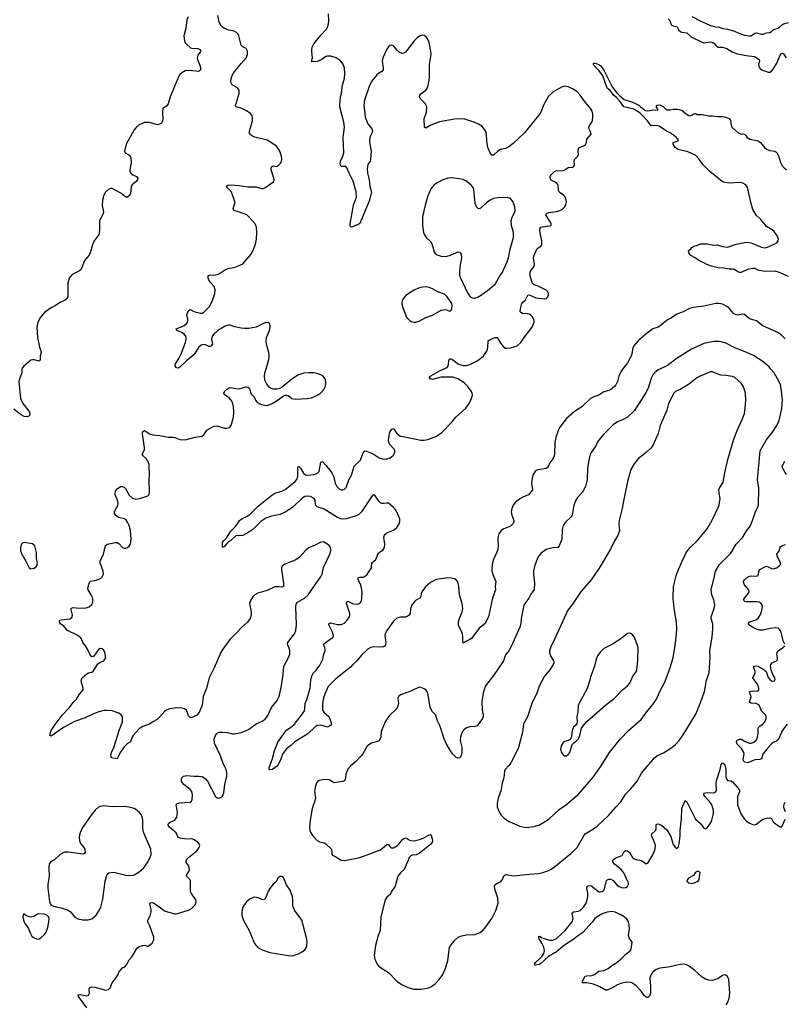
# Model space of a CAD drawing. Header units: inches. Extents: x 1550860 to 1685816, y 509127 to 640511.
# Tile 73 of 91: x 1665419 to 1674439, y 572497 to 584121. Entities that reach past the tile are written whole.
import ezdxf

# ---------------------------------------------------------------- set-up
doc = ezdxf.new("R2010")
doc.units = ezdxf.units.IN
doc.header["$MEASUREMENT"] = 0
for name, color, linetype in [('B6567', 7, 'Continuous'), ('B6568', 7, 'Continuous'), ('B6577', 7, 'Continuous'), ('B6578', 7, 'Continuous')]:
    doc.layers.add(name, color=color, linetype=linetype)

msp = doc.modelspace()

# ---------------------------------------------------------------- linework, layer by layer
at = {"layer": 'B6567', "color": 6}
for points, elevation in [([(1665447, 580000), (1665445, 579995), (1665446, 579950), (1665419, 579890), (1665409, 579850), (1665430, 579647), (1665457, 579590), (1665530, 579495), (1665537, 579470), (1665536, 579444), (1665506, 579434), (1665470, 579438), (1665430, 579461), (1665350, 579521)], 500), ([(1666210, 572457), (1666112, 572590), (1666110, 572610), (1666130, 572613), (1666210, 572599), (1666230, 572605), (1666241, 572630), (1666239, 572670), (1666243, 572690), (1666270, 572703), (1666310, 572701), (1666430, 572665), (1666467, 572673), (1666487, 572693), (1666510, 572750), (1666561, 572819), (1666583, 572857), (1666592, 572890), (1666604, 572896), (1666630, 572926), (1666660, 572940), (1666678, 572962), (1666710, 573024), (1666742, 573058), (1666781, 573119), (1666790, 573140), (1666810, 573163), (1666830, 573178), (1666870, 573193), (1666895, 573195), (1666924, 573184), (1666936, 573184), (1666983, 573217), (1667002, 573258), (1667001, 573290), (1666952, 573430), (1666930, 573470), (1666929, 573490), (1666957, 573543), (1666971, 573590), (1666971, 573611), (1666955, 573685), (1666964, 573696), (1666990, 573698), (1667010, 573688), (1667136, 573596), (1667250, 573567), (1667270, 573565), (1667412, 573608), (1667445, 573630), (1667488, 573672), (1667498, 573690), (1667501, 573710), (1667497, 573730), (1667445, 573805), (1667435, 573830), (1667433, 573953), (1667426, 573970), (1667388, 574010), (1667391, 574030), (1667416, 574064), (1667422, 574090), (1667413, 574130), (1667384, 574170), (1667382, 574190), (1667392, 574210), (1667410, 574232), (1667507, 574310), (1667525, 574330), (1667537, 574350), (1667543, 574370), (1667538, 574390), (1667520, 574410), (1667470, 574444), (1667450, 574449), (1667392, 574448), (1667310, 574459), (1667290, 574468), (1667263, 574523), (1667186, 574590), (1667172, 574610), (1667175, 574630), (1667194, 574646), (1667249, 574670), (1667272, 574708), (1667281, 574770), (1667264, 574850), (1667274, 574866), (1667305, 574875), (1667430, 574883), (1667446, 574894), (1667454, 574910), (1667459, 574970), (1667448, 575010), (1667431, 575031), (1667354, 575090), (1667338, 575110), (1667328, 575132), (1667327, 575150), (1667332, 575170), (1667351, 575190), (1667390, 575200), (1667470, 575191), (1667532, 575192), (1667570, 575185), (1667610, 575160), (1667633, 575133), (1667730, 574949), (1667750, 574936), (1667770, 574932), (1667790, 574938), (1667810, 574956), (1667826, 574994), (1667838, 575090), (1667863, 575190), (1667864, 575230), (1667855, 575270), (1667818, 575338), (1667788, 575430), (1667719, 575579), (1667715, 575630), (1667727, 575670), (1667746, 575694), (1667772, 575708), (1667810, 575711), (1667870, 575707), (1667930, 575690), (1667950, 575689), (1668030, 575706), (1668117, 575743), (1668210, 575810), (1668281, 575839), (1668316, 575864), (1668341, 575899), (1668390, 575999), (1668458, 576082), (1668479, 576130), (1668504, 576236), (1668528, 576390), (1668536, 576490), (1668590, 576590), (1668604, 576630), (1668606, 576670), (1668602, 576690), (1668578, 576750), (1668581, 576770), (1668647, 576850), (1668660, 576870), (1668675, 576910), (1668683, 576977), (1668675, 577190), (1668680, 577220), (1668697, 577243), (1668778, 577290), (1668823, 577330), (1668975, 577550), (1668986, 577574), (1669005, 577655), (1669078, 577810), (1669088, 577850), (1669089, 577870), (1669084, 577890), (1669072, 577910), (1669030, 577942), (1669010, 577952), (1668990, 577955), (1668964, 577950), (1668903, 577917), (1668830, 577887), (1668790, 577856), (1668722, 577778), (1668701, 577759), (1668670, 577742), (1668546, 577694), (1668517, 577670), (1668509, 577650), (1668509, 577630), (1668533, 577470), (1668530, 577430), (1668510, 577420), (1668470, 577427), (1668430, 577424), (1668338, 577382), (1668227, 577350), (1668192, 577330), (1668171, 577309), (1668144, 577270), (1668132, 577230), (1668150, 577130), (1668149, 577090), (1668138, 577050), (1668106, 577010), (1668034, 576946), (1667986, 576890), (1667898, 576802), (1667817, 576690), (1667793, 576650), (1667713, 576470), (1667655, 576350), (1667622, 576230), (1667584, 576130), (1667573, 576027), (1667538, 575942), (1667509, 575911), (1667470, 575891), (1667450, 575884), (1667430, 575884), (1667410, 575903), (1667396, 575950), (1667385, 575970), (1667365, 575985), (1667330, 575995), (1667270, 575998), (1667190, 575986), (1667150, 575971), (1667130, 575957), (1667071, 575889), (1667039, 575861), (1666990, 575833), (1666950, 575803), (1666870, 575777), (1666830, 575749), (1666759, 575670), (1666746, 575650), (1666726, 575594), (1666690, 575575), (1666650, 575536), (1666606, 575470), (1666570, 575396), (1666507, 575407), (1666497, 575417), (1666493, 575430), (1666501, 575470), (1666531, 575529), (1666597, 575743), (1666630, 575830), (1666633, 575853), (1666630, 575890), (1666616, 575916), (1666590, 575936), (1666510, 575960), (1666450, 575966), (1666410, 575964), (1666352, 575948), (1666290, 575926), (1666190, 575878), (1666065, 575835), (1665937, 575763), (1665790, 575664), (1665776, 575670), (1665778, 575690), (1665790, 575728), (1665830, 575788), (1665921, 575910), (1666004, 575996), (1666050, 576058), (1666090, 576099), (1666123, 576157), (1666166, 576210), (1666169, 576230), (1666146, 576310), (1666147, 576330), (1666157, 576350), (1666210, 576400), (1666230, 576412), (1666270, 576419), (1666288, 576432), (1666342, 576518), (1666366, 576534), (1666410, 576552), (1666430, 576581), (1666433, 576610), (1666422, 576650), (1666410, 576677), (1666390, 576695), (1666370, 576696), (1666350, 576685), (1666294, 576606), (1666270, 576600), (1666250, 576621), (1666218, 576690), (1666195, 576730), (1666162, 576770), (1666147, 576810), (1666134, 576830), (1666096, 576856), (1665981, 576910), (1665940, 576960), (1665902, 576990), (1665888, 577010), (1665890, 577025), (1665891, 577030), (1665910, 577037), (1666010, 577049), (1666035, 577065), (1666042, 577090), (1666025, 577155), (1666025, 577170), (1666030, 577175), (1666050, 577181), (1666130, 577173), (1666204, 577176), (1666240, 577190), (1666270, 577218), (1666282, 577250), (1666281, 577290), (1666264, 577330), (1666225, 577390), (1666222, 577410), (1666238, 577470), (1666250, 577492), (1666310, 577500), (1666361, 577519), (1666386, 577534), (1666401, 577559), (1666406, 577574), (1666404, 577610), (1666367, 577710), (1666370, 577730), (1666409, 577810), (1666430, 577913), (1666451, 577929), (1666550, 577947), (1666570, 577947), (1666590, 577936), (1666630, 577890), (1666650, 577880), (1666670, 577881), (1666690, 577889), (1666710, 577905), (1666726, 577930), (1666735, 577990), (1666728, 578090), (1666711, 578150), (1666692, 578190), (1666670, 578220), (1666656, 578230), (1666585, 578245), (1666551, 578270), (1666538, 578290), (1666538, 578310), (1666545, 578330), (1666576, 578384), (1666580, 578410), (1666571, 578450), (1666547, 578510), (1666544, 578530), (1666550, 578556), (1666570, 578583), (1666610, 578609), (1666630, 578611), (1666650, 578603), (1666666, 578586), (1666710, 578509), (1666750, 578474), (1666770, 578465), (1666790, 578461), (1666833, 578467), (1666930, 578498), (1666946, 578514), (1666952, 578548), (1666945, 578690), (1666950, 578750), (1666948, 578850), (1666946, 578870), (1666931, 578910), (1666910, 578939), (1666875, 578970), (1666865, 578990), (1666890, 579043), (1666893, 579067), (1666867, 579230), (1666870, 579258), (1666890, 579270), (1666952, 579232), (1666990, 579218), (1667071, 579211), (1667170, 579194), (1667230, 579194), (1667250, 579190), (1667310, 579165), (1667370, 579162), (1667489, 579191), (1667570, 579203), (1667596, 579224), (1667626, 579274), (1667710, 579324), (1667750, 579326), (1667830, 579299), (1667861, 579299), (1667893, 579307), (1667915, 579330), (1667941, 579430), (1667947, 579490), (1667942, 579550), (1667930, 579603), (1667915, 579630), (1667890, 579657), (1667842, 579690), (1667829, 579710), (1667837, 579730), (1667870, 579762), (1667890, 579776), (1667910, 579779), (1667970, 579766), (1668010, 579764), (1668088, 579788), (1668110, 579783), (1668126, 579770), (1668134, 579754), (1668145, 579705), (1668185, 579670), (1668202, 579630), (1668216, 579610), (1668243, 579590), (1668270, 579578), (1668330, 579567), (1668352, 579570), (1668398, 579590), (1668470, 579632), (1668530, 579679), (1668550, 579688), (1668570, 579689), (1668585, 579685), (1668630, 579650), (1668670, 579642), (1668810, 579647), (1668862, 579658), (1668931, 579689), (1668968, 579712), (1669006, 579754), (1669026, 579794), (1669031, 579830), (1669025, 579870), (1669014, 579894), (1668995, 579915), (1668970, 579928), (1668924, 579944), (1668890, 579951), (1668832, 579952), (1668770, 579947), (1668710, 579928), (1668630, 579876), (1668517, 579783), (1668477, 579763), (1668450, 579757), (1668410, 579757), (1668386, 579766), (1668363, 579783), (1668336, 579816), (1668317, 579850), (1668310, 579870), (1668307, 579907), (1668312, 579950), (1668326, 580000)], 500), ([(1670000, 577083), (1669970, 577068), (1669910, 577067), (1669870, 577054), (1669830, 577019), (1669750, 576910), (1669731, 576870), (1669728, 576850), (1669737, 576770), (1669731, 576729), (1669710, 576718), (1669690, 576715), (1669590, 576718), (1669562, 576710), (1669530, 576692), (1669450, 576620), (1669398, 576550), (1669351, 576510), (1669322, 576478), (1669150, 576341), (1669060, 576250), (1669020, 576160), (1669005, 576115), (1668993, 576050), (1668991, 575990), (1668993, 575970), (1669006, 575946), (1669070, 575890), (1669096, 575810), (1669087, 575790), (1669050, 575768), (1668970, 575792), (1668930, 575787), (1668906, 575774), (1668819, 575690), (1668663, 575597), (1668615, 575550), (1668566, 575514), (1668524, 575456), (1668490, 575370), (1668470, 575329), (1668450, 575303), (1668430, 575287), (1668396, 575270), (1668370, 575265), (1668361, 575270), (1668362, 575290), (1668400, 575400), (1668425, 575490), (1668464, 575590), (1668550, 575714), (1668570, 575736), (1668615, 575765), (1668658, 575802), (1668755, 575925), (1668777, 575963), (1668783, 575990), (1668786, 576050), (1668805, 576095), (1668845, 576230), (1668851, 576270), (1668852, 576330), (1668870, 576384), (1668885, 576410), (1668917, 576443), (1668959, 576501), (1668994, 576570), (1669002, 576618), (1669023, 576670), (1669024, 576684), (1669020, 576710), (1669009, 576730), (1669005, 576750), (1669025, 576770), (1669116, 576830), (1669121, 576850), (1669111, 576890), (1669068, 576970), (1669066, 576990), (1669090, 576999), (1669170, 576979), (1669210, 576979), (1669250, 576997), (1669283, 577030), (1669310, 577070), (1669315, 577090), (1669314, 577110), (1669276, 577230), (1669277, 577250), (1669290, 577257), (1669346, 577230), (1669390, 577219), (1669417, 577223), (1669439, 577241), (1669447, 577253), (1669455, 577285), (1669461, 577370), (1669442, 577450), (1669414, 577510), (1669412, 577530), (1669430, 577540), (1669470, 577538), (1669478, 577542), (1669514, 577566), (1669532, 577590), (1669570, 577650), (1669572, 577710), (1669621, 577750), (1669652, 577828), (1669702, 577858), (1669724, 577890), (1669728, 577930), (1669715, 578010), (1669723, 578037), (1669731, 578049), (1669750, 578063), (1669830, 578096), (1669870, 578126), (1669897, 578170), (1669903, 578197), (1669903, 578230), (1669870, 578312), (1669850, 578343), (1669830, 578362), (1669770, 578413), (1669750, 578415), (1669710, 578408), (1669690, 578411), (1669677, 578417), (1669657, 578437), (1669610, 578508), (1669590, 578510), (1669570, 578488), (1669451, 578309), (1669421, 578279), (1669390, 578263), (1669310, 578238), (1669270, 578227), (1669230, 578223), (1669207, 578227), (1669170, 578242), (1669010, 578341), (1668929, 578369), (1668910, 578390), (1668905, 578450), (1668893, 578470), (1668850, 578492), (1668810, 578497), (1668781, 578490), (1668750, 578472), (1668637, 578363), (1668550, 578305), (1668490, 578279), (1668390, 578258), (1668324, 578236), (1668265, 578195), (1668170, 578102), (1668123, 578070), (1668050, 578032), (1668030, 578027), (1667990, 578033), (1667970, 578028), (1667910, 577972), (1667883, 577957), (1667862, 577938), (1667830, 577899), (1667821, 577899), (1667810, 577889), (1667812, 577950), (1667823, 577970), (1667860, 578000), (1667910, 578082), (1667955, 578125), (1667982, 578158), (1668011, 578210), (1668039, 578230), (1668102, 578258), (1668137, 578283), (1668237, 578383), (1668393, 578507), (1668430, 578530), (1668510, 578555), (1668550, 578574), (1668670, 578670), (1668687, 578693), (1668700, 578730), (1668700, 578830), (1668710, 578849), (1668730, 578828), (1668768, 578768), (1668790, 578749), (1668824, 578744), (1668890, 578750), (1668933, 578767), (1668950, 578788), (1668970, 578899), (1668990, 578904), (1669030, 578862), (1669102, 578770), (1669120, 578730), (1669140, 578650), (1669159, 578610), (1669190, 578580), (1669210, 578571), (1669230, 578570), (1669250, 578577), (1669270, 578598), (1669300, 578690), (1669335, 578745), (1669365, 578850), (1669438, 578922), (1669472, 579008), (1669490, 579029), (1669510, 579027), (1669590, 578995), (1669659, 578950), (1669710, 578934), (1669750, 578937), (1669790, 578950), (1669830, 578980), (1669845, 579010), (1669845, 579030), (1669838, 579050), (1669783, 579110), (1669770, 579150), (1669773, 579190), (1669787, 579250), (1669810, 579288), (1669830, 579293), (1669870, 579237), (1669890, 579217), (1669910, 579205), (1670000, 579187)], 400), ([(1670000, 576182), (1669911, 576150), (1669890, 576134), (1669881, 576110), (1669888, 576050), (1669878, 576010), (1669867, 575990), (1669777, 575903), (1669730, 575831), (1669682, 575718), (1669681, 575650), (1669672, 575630), (1669650, 575603), (1669570, 575580), (1669538, 575562), (1669517, 575543), (1669467, 575453), (1669449, 575430), (1669381, 575359), (1669322, 575310), (1669290, 575273), (1669266, 575214), (1669257, 575150), (1669245, 575135), (1669230, 575127), (1669130, 575113), (1669070, 575148), (1669010, 575150), (1668950, 575138), (1668933, 575127), (1668921, 575110), (1668903, 575057), (1668895, 575010), (1668907, 574930), (1668906, 574910), (1668870, 574810), (1668844, 574670), (1668839, 574590), (1668842, 574550), (1668849, 574529), (1668875, 574490), (1668930, 574430), (1668955, 574415), (1669010, 574402), (1669030, 574393), (1669093, 574333), (1669101, 574310), (1669101, 574270), (1669110, 574258), (1669150, 574238), (1669210, 574200), (1669250, 574193), (1669430, 574229), (1669550, 574272), (1669670, 574322), (1669699, 574341), (1669750, 574383), (1669770, 574385), (1669790, 574355), (1669804, 574344), (1669830, 574344), (1669876, 574370), (1669897, 574390), (1669930, 574437), (1669950, 574453), (1669970, 574461), (1669990, 574456), (1670000, 574447)], 500), ([(1670000, 574200), (1669956, 574090), (1669910, 574050), (1669882, 574010), (1669849, 573890), (1669807, 573830), (1669790, 573794), (1669750, 573761), (1669730, 573730), (1669680, 573530), (1669670, 573370), (1669649, 573310), (1669618, 573190), (1669601, 573079), (1669608, 573030), (1669638, 572970), (1669652, 572950), (1669676, 572930), (1669771, 572871), (1669870, 572770), (1669930, 572728), (1669982, 572702), (1670000, 572697)], 500)]:
    msp.add_lwpolyline(points, dxfattribs=dict(at, elevation=elevation))
for points, elevation in [([(1665470, 577947), (1665456, 577944), (1665439, 577930), (1665428, 577890), (1665430, 577850), (1665443, 577810), (1665493, 577730), (1665530, 577651), (1665550, 577637), (1665590, 577646), (1665616, 577670), (1665625, 577690), (1665627, 577710), (1665616, 577756), (1665617, 577830), (1665598, 577910), (1665570, 577933)], 600), ([(1666410, 574842), (1666370, 574833), (1666350, 574823), (1666310, 574787), (1666264, 574730), (1666163, 574590), (1666132, 574528), (1666120, 574470), (1666123, 574430), (1666137, 574397), (1666177, 574350), (1666187, 574330), (1666191, 574290), (1666184, 574276), (1666170, 574268), (1665990, 574295), (1665947, 574293), (1665895, 574265), (1665830, 574202), (1665784, 574176), (1665765, 574150), (1665762, 574110), (1665768, 574010), (1665752, 573910), (1665750, 573870), (1665770, 573710), (1665781, 573681), (1665790, 573669), (1665810, 573660), (1665850, 573647), (1665910, 573637), (1665989, 573609), (1666017, 573590), (1666070, 573524), (1666105, 573505), (1666165, 573495), (1666227, 573493), (1666270, 573506), (1666322, 573550), (1666349, 573591), (1666375, 573645), (1666400, 573740), (1666429, 573949), (1666450, 574035), (1666470, 574051), (1666530, 574059), (1666670, 574021), (1666730, 574019), (1666770, 574026), (1666830, 574062), (1666883, 574110), (1666928, 574170), (1666958, 574230), (1666970, 574270), (1666967, 574330), (1666880, 574530), (1666872, 574572), (1666871, 574670), (1666862, 574710), (1666850, 574738), (1666830, 574765), (1666790, 574798), (1666770, 574808), (1666706, 574826), (1666650, 574834), (1666510, 574828)], 600), ([(1668510, 574005), (1668490, 574004), (1668469, 573991), (1668441, 573939), (1668410, 573914), (1668370, 573866), (1668350, 573832), (1668328, 573770), (1668310, 573740), (1668290, 573732), (1668230, 573754), (1668190, 573760), (1668138, 573742), (1668098, 573710), (1668070, 573677), (1668046, 573634), (1668038, 573590), (1668038, 573550), (1668055, 573495), (1668126, 573370), (1668190, 573215), (1668207, 573190), (1668229, 573169), (1668279, 573139), (1668368, 573108), (1668610, 573069), (1668650, 573073), (1668708, 573092), (1668750, 573115), (1668781, 573139), (1668797, 573163), (1668808, 573190), (1668810, 573230), (1668806, 573266), (1668748, 573490), (1668721, 573530), (1668679, 573579), (1668660, 573610), (1668646, 573646), (1668641, 573670), (1668643, 573730), (1668638, 573770), (1668610, 573846), (1668567, 573907), (1668530, 573993)], 500), ([(1665470, 573568), (1665458, 573550), (1665456, 573530), (1665463, 573490), (1665479, 573450), (1665520, 573400), (1665541, 573341), (1665563, 573303), (1665590, 573280), (1665630, 573267), (1665650, 573270), (1665670, 573282), (1665710, 573321), (1665730, 573350), (1665750, 573404), (1665763, 573470), (1665767, 573510), (1665759, 573530), (1665738, 573550), (1665710, 573562), (1665655, 573565), (1665630, 573562), (1665585, 573535), (1665550, 573524), (1665501, 573541), (1665477, 573557)], 600)]:
    msp.add_lwpolyline(points, close=True, dxfattribs=dict(at, elevation=elevation))
at = {"layer": 'B6568', "color": 6}
for points, elevation in [([(1667407, 584153), (1667390, 584117), (1667379, 584021), (1667356, 583930), (1667362, 583870), (1667369, 583850), (1667386, 583830), (1667433, 583790), (1667450, 583784), (1667520, 583780), (1667544, 583770), (1667554, 583750), (1667519, 583701), (1667511, 583670), (1667515, 583650), (1667547, 583570), (1667552, 583548), (1667550, 583524), (1667530, 583510), (1667430, 583520), (1667370, 583515), (1667330, 583495), (1667308, 583472), (1667293, 583447), (1667193, 583210), (1667170, 583126), (1667150, 583098), (1667109, 583071), (1667104, 583036), (1667108, 582932), (1667090, 582901), (1667070, 582887), (1667050, 582881), (1667030, 582882), (1666950, 582908), (1666890, 582908), (1666830, 582879), (1666790, 582845), (1666770, 582819), (1666676, 582650), (1666654, 582570), (1666662, 582550), (1666707, 582527), (1666718, 582518), (1666730, 582491), (1666733, 582430), (1666720, 582350), (1666720, 582330), (1666729, 582310), (1666752, 582290), (1666795, 582270), (1666814, 582250), (1666808, 582230), (1666792, 582210), (1666746, 582170), (1666734, 582150), (1666727, 582070), (1666718, 582050), (1666690, 582027), (1666670, 582025), (1666614, 582074), (1666510, 582127), (1666490, 582126), (1666470, 582118), (1666430, 582086), (1666410, 582050), (1666395, 581990), (1666393, 581927), (1666407, 581850), (1666404, 581830), (1666359, 581750), (1666362, 581650), (1666356, 581590), (1666297, 581510), (1666277, 581463), (1666252, 581368), (1666238, 581342), (1666183, 581277), (1666144, 581170), (1666126, 581154), (1666071, 581129), (1666033, 581107), (1666003, 581070), (1665986, 581010), (1665986, 580850), (1665980, 580830), (1665956, 580810), (1665898, 580782), (1665830, 580738), (1665790, 580721), (1665710, 580664), (1665663, 580610), (1665632, 580550), (1665622, 580490), (1665629, 580370), (1665654, 580254), (1665670, 580210), (1665671, 580190), (1665659, 580150), (1665659, 580101), (1665649, 580091), (1665590, 580104), (1665570, 580105), (1665550, 580100), (1665467, 580030), (1665450, 580010), (1665447, 580000)], 500), ([(1668326, 580000), (1668357, 580110), (1668363, 580150), (1668359, 580190), (1668332, 580290), (1668328, 580330), (1668332, 580368), (1668365, 580450), (1668373, 580493), (1668371, 580531), (1668350, 580547), (1668310, 580540), (1668210, 580490), (1668124, 580476), (1668070, 580475), (1668030, 580480), (1667956, 580496), (1667890, 580517), (1667850, 580508), (1667758, 580450), (1667710, 580410), (1667693, 580390), (1667684, 580370), (1667682, 580350), (1667693, 580290), (1667679, 580270), (1667670, 580264), (1667650, 580261), (1667610, 580284), (1667590, 580288), (1667561, 580279), (1667527, 580250), (1667478, 580170), (1667386, 580094), (1667310, 580018), (1667290, 580008), (1667270, 580010), (1667252, 580030), (1667253, 580050), (1667298, 580122), (1667324, 580176), (1667374, 580310), (1667383, 580350), (1667382, 580370), (1667375, 580390), (1667358, 580410), (1667330, 580429), (1667271, 580450), (1667265, 580470), (1667355, 580505), (1667387, 580533), (1667397, 580550), (1667403, 580570), (1667403, 580590), (1667392, 580630), (1667393, 580650), (1667410, 580689), (1667430, 580698), (1667474, 580674), (1667550, 580658), (1667570, 580658), (1667590, 580666), (1667662, 580738), (1667694, 580806), (1667721, 580890), (1667726, 580930), (1667712, 580970), (1667670, 581019), (1667651, 581050), (1667643, 581070), (1667644, 581096), (1667656, 581104), (1667670, 581107), (1667710, 581106), (1667750, 581113), (1667775, 581125), (1667848, 581172), (1667890, 581187), (1667950, 581197), (1668010, 581220), (1668050, 581240), (1668148, 581352), (1668179, 581410), (1668200, 581470), (1668213, 581530), (1668216, 581610), (1668212, 581670), (1668197, 581710), (1668130, 581787), (1668097, 581817), (1668025, 581845), (1667946, 581870), (1667937, 581890), (1667958, 581950), (1667958, 581970), (1667943, 582023), (1667913, 582093), (1667854, 582150), (1667873, 582167), (1667910, 582170), (1668010, 582164), (1668110, 582148), (1668210, 582149), (1668270, 582127), (1668290, 582126), (1668310, 582134), (1668417, 582210), (1668422, 582230), (1668418, 582250), (1668385, 582350), (1668390, 582385), (1668410, 582397), (1668450, 582387), (1668470, 582398), (1668499, 582430), (1668509, 582450), (1668512, 582470), (1668508, 582510), (1668487, 582570), (1668470, 582600), (1668445, 582630), (1668338, 582698), (1668178, 582738), (1668164, 582744), (1668143, 582763), (1668128, 582790), (1668167, 582930), (1668167, 582967), (1668160, 582990), (1668138, 583018), (1668087, 583050), (1668030, 583077), (1667969, 583090), (1667966, 583110), (1667971, 583130), (1668007, 583250), (1668007, 583290), (1667990, 583317), (1667930, 583347), (1667919, 583359), (1667910, 583390), (1667913, 583427), (1667930, 583470), (1667950, 583501), (1668030, 583605), (1668090, 583670), (1668108, 583710), (1668108, 583750), (1668090, 583781), (1668050, 583800), (1668030, 583820), (1668005, 583930), (1667995, 583950), (1667976, 583970), (1667950, 583984), (1667890, 583995), (1667835, 584015), (1667811, 584031), (1667795, 584050), (1667773, 584090), (1667756, 584170)], 500), ([(1670000, 583778), (1669970, 583739), (1669950, 583724), (1669930, 583721), (1669897, 583737), (1669876, 583756), (1669830, 583813), (1669810, 583821), (1669790, 583816), (1669770, 583801), (1669750, 583774), (1669702, 583670), (1669695, 583630), (1669707, 583553), (1669707, 583530), (1669692, 583508), (1669653, 583487), (1669631, 583469), (1669570, 583389), (1669541, 583330), (1669486, 583170), (1669480, 583110), (1669496, 582970), (1669527, 582890), (1669574, 582834), (1669583, 582810), (1669577, 582790), (1669556, 582750), (1669547, 582710), (1669546, 582670), (1669565, 582570), (1669558, 582470), (1669554, 582450), (1669526, 582410), (1669517, 582363), (1669521, 582310), (1669540, 582230), (1669551, 582151), (1669569, 582089), (1669546, 581990), (1669532, 581950), (1669430, 581713), (1669410, 581699), (1669390, 581696), (1669350, 581676), (1669330, 581673), (1669321, 581681), (1669316, 581690), (1669316, 581710), (1669357, 581930), (1669393, 582027), (1669390, 582090), (1669355, 582215), (1669304, 582310), (1669280, 582370), (1669266, 582386), (1669210, 582389), (1669200, 582410), (1669203, 582450), (1669231, 582510), (1669243, 582550), (1669234, 582730), (1669250, 582850), (1669243, 582910), (1669196, 583090), (1669194, 583114), (1669205, 583210), (1669218, 583270), (1669222, 583330), (1669252, 583430), (1669256, 583490), (1669250, 583550), (1669234, 583594), (1669198, 583638), (1669151, 583671), (1669090, 583691), (1669051, 583691), (1669030, 583687), (1668975, 583645), (1668930, 583628), (1668864, 583624), (1668862, 583630), (1668875, 583670), (1668864, 583744), (1668864, 583770), (1668870, 583796), (1668890, 583835), (1668970, 583937), (1669037, 584010), (1669049, 584031), (1669062, 584070), (1669067, 584110), (1669061, 584190)], 400), ([(1670000, 580884), (1669998, 580882), (1669970, 580860), (1669932, 580810), (1669928, 580770), (1669936, 580730), (1669984, 580610), (1669994, 580594), (1670000, 580589)], 500)]:
    msp.add_lwpolyline(points, dxfattribs=dict(at, elevation=elevation))
at = {"layer": 'B6577', "color": 6}
for points, elevation in [([(1670000, 572697), (1670070, 572676), (1670150, 572675), (1670230, 572688), (1670270, 572704), (1670321, 572739), (1670368, 572790), (1670410, 572850), (1670439, 572910), (1670469, 573010), (1670490, 573170), (1670548, 573250), (1670592, 573288), (1670630, 573307), (1670690, 573317), (1670790, 573323), (1670850, 573346), (1670883, 573370), (1670906, 573394), (1670991, 573510), (1671037, 573603), (1671062, 573690), (1671059, 573750), (1671024, 573856), (1671019, 573890), (1671027, 573913), (1671105, 573955), (1671116, 573970), (1671130, 574012), (1671150, 574029), (1671250, 574013), (1671430, 574035), (1671539, 574041), (1671590, 574053), (1671650, 574074), (1671690, 574093), (1671730, 574120), (1671921, 574279), (1671994, 574350), (1672073, 574487), (1672090, 574509), (1672190, 574567), (1672230, 574600), (1672370, 574731), (1672454, 574830), (1672511, 574889), (1672570, 574981), (1672625, 575035), (1672704, 575130), (1672755, 575225), (1672910, 575407), (1672945, 575435), (1673013, 575467), (1673100, 575520), (1673150, 575560), (1673200, 575610), (1673256, 575690), (1673400, 575930), (1673471, 576110), (1673497, 576190), (1673511, 576249), (1673517, 576310), (1673552, 576410), (1673563, 576590), (1673562, 576670), (1673590, 576830), (1673598, 576930), (1673595, 576990), (1673578, 577050), (1673578, 577070), (1673613, 577170), (1673621, 577210), (1673608, 577270), (1673583, 577330), (1673576, 577390), (1673617, 577550), (1673628, 577610), (1673674, 577690), (1673810, 577824), (1673872, 577928), (1673951, 578010), (1673995, 578085), (1674030, 578130), (1674050, 578166), (1674100, 578310), (1674129, 578370), (1674134, 578390), (1674140, 578590), (1674124, 578690), (1674154, 579030), (1674224, 579156), (1674301, 579250), (1674351, 579330), (1674377, 579390), (1674411, 579530), (1674419, 579630), (1674403, 579770), (1674393, 579813), (1674361, 579881), (1674318, 579950), (1674278, 580000)], 500), ([(1672978, 580000), (1672950, 579986), (1672910, 579952), (1672890, 579927), (1672870, 579890), (1672836, 579784), (1672810, 579725), (1672673, 579507), (1672590, 579430), (1672530, 579395), (1672470, 579373), (1672421, 579339), (1672311, 579229), (1672248, 579152), (1672210, 579080), (1672162, 579010), (1672141, 578959), (1672116, 578830), (1672113, 578690), (1672096, 578610), (1672059, 578541), (1672000, 578480), (1671981, 578450), (1671957, 578390), (1671935, 578270), (1671926, 578250), (1671857, 578190), (1671830, 578150), (1671818, 578102), (1671814, 577990), (1671783, 577910), (1671769, 577891), (1671710, 577886), (1671630, 577867), (1671570, 577822), (1671542, 577790), (1671531, 577770), (1671497, 577683), (1671482, 577610), (1671480, 577570), (1671493, 577470), (1671487, 577394), (1671450, 577339), (1671425, 577290), (1671377, 577230), (1671367, 577210), (1671334, 577050), (1671331, 576990), (1671321, 576950), (1671219, 576721), (1671189, 576671), (1671150, 576623), (1671126, 576550), (1671050, 576443), (1671010, 576378), (1670926, 576274), (1670911, 576249), (1670888, 576172), (1670870, 576070), (1670874, 575970), (1670886, 575910), (1670887, 575890), (1670880, 575870), (1670815, 575785), (1670790, 575775), (1670728, 575772), (1670690, 575761), (1670652, 575728), (1670630, 575690), (1670619, 575650), (1670616, 575610), (1670634, 575534), (1670634, 575470), (1670627, 575433), (1670613, 575407), (1670590, 575404), (1670570, 575410), (1670530, 575450), (1670500, 575490), (1670450, 575577), (1670428, 575630), (1670375, 575790), (1670346, 575850), (1670330, 575910), (1670290, 575950), (1670262, 576002), (1670238, 576150), (1670225, 576190), (1670209, 576209), (1670190, 576221), (1670150, 576238), (1670130, 576241), (1670043, 576197), (1670000, 576182)], 500), ([(1672536, 580000), (1672513, 579970), (1672487, 579913), (1672470, 579850), (1672450, 579810), (1672435, 579790), (1672388, 579750), (1672370, 579742), (1672310, 579729), (1672251, 579690), (1672191, 579670), (1672153, 579647), (1672051, 579549), (1671966, 579494), (1671870, 579412), (1671841, 579379), (1671791, 579310), (1671771, 579270), (1671746, 579190), (1671734, 579130), (1671729, 578991), (1671724, 578970), (1671710, 578938), (1671673, 578890), (1671655, 578845), (1671646, 578834), (1671630, 578824), (1671533, 578807), (1671510, 578797), (1671496, 578784), (1671475, 578750), (1671464, 578710), (1671457, 578650), (1671468, 578570), (1671420, 578510), (1671355, 578485), (1671327, 578470), (1671271, 578429), (1671240, 578390), (1671224, 578350), (1671218, 578310), (1671225, 578270), (1671248, 578210), (1671248, 578190), (1671243, 578177), (1671210, 578143), (1671129, 578111), (1671099, 578090), (1671072, 578050), (1671062, 578018), (1671058, 577990), (1671062, 577910), (1671059, 577870), (1671047, 577833), (1671007, 577750), (1670996, 577710), (1670988, 577650), (1670990, 577610), (1670999, 577570), (1671037, 577490), (1671029, 577430), (1671032, 577390), (1670997, 577290), (1670950, 577072), (1670907, 576990), (1670841, 576939), (1670750, 576817), (1670730, 576803), (1670667, 576773), (1670650, 576760), (1670645, 576785), (1670648, 576832), (1670642, 576870), (1670628, 576910), (1670597, 576970), (1670594, 576990), (1670599, 577030), (1670640, 577130), (1670645, 577170), (1670638, 577230), (1670609, 577330), (1670601, 577430), (1670586, 577486), (1670570, 577508), (1670550, 577519), (1670510, 577528), (1670470, 577530), (1670331, 577511), (1670264, 577476), (1670210, 577429), (1670170, 577377), (1670156, 577350), (1670152, 577310), (1670145, 577295), (1670090, 577265), (1670050, 577216), (1670029, 577171), (1670024, 577110), (1670015, 577090), (1670000, 577083)], 400), ([(1670000, 579187), (1670150, 579157), (1670190, 579157), (1670235, 579165), (1670330, 579199), (1670397, 579243), (1670517, 579370), (1670566, 579430), (1670684, 579536), (1670722, 579590), (1670750, 579650), (1670762, 579690), (1670758, 579710), (1670748, 579730), (1670704, 579790), (1670666, 579830), (1670590, 579879), (1670530, 579902), (1670390, 579901), (1670290, 579874), (1670270, 579877), (1670250, 579890), (1670260, 579910), (1670270, 579917), (1670379, 579981), (1670426, 580000)], 400), ([(1674466, 578746), (1674420, 578830), (1674415, 578850), (1674446, 578910)], 400), ([(1674446, 576750), (1674428, 576788), (1674403, 576890), (1674390, 576915), (1674370, 576937), (1674330, 576941), (1674274, 576934), (1674190, 576913), (1674150, 576915), (1674110, 576927), (1674065, 576950), (1674034, 576970), (1674016, 576990), (1674023, 577010), (1674103, 577037), (1674130, 577057), (1674153, 577090), (1674172, 577130), (1674183, 577190), (1674178, 577210), (1674166, 577230), (1674143, 577243), (1674110, 577248), (1673990, 577248), (1673973, 577253), (1673963, 577263), (1673959, 577270), (1673969, 577290), (1674017, 577350), (1674026, 577370), (1674023, 577390), (1673970, 577450), (1673962, 577470), (1673960, 577490), (1673971, 577510), (1673994, 577530), (1674030, 577551), (1674050, 577557), (1674110, 577550), (1674125, 577555), (1674134, 577566), (1674139, 577610), (1674150, 577629), (1674210, 577660), (1674230, 577668), (1674250, 577663), (1674290, 577640), (1674310, 577638), (1674350, 577650), (1674383, 577677), (1674393, 577690), (1674396, 577710), (1674355, 577790), (1674353, 577810), (1674378, 577850), (1674391, 577890), (1674399, 577901), (1674410, 577911), (1674453, 577927)], 400), ([(1674474, 575806), (1674430, 575750), (1674407, 575710), (1674370, 575623), (1674353, 575607), (1674310, 575587), (1674290, 575571), (1674230, 575507), (1674187, 575450), (1674174, 575406), (1674166, 575394), (1674150, 575386), (1674090, 575382), (1674010, 575347), (1673974, 575354), (1673957, 575370), (1673954, 575390), (1673965, 575450), (1673963, 575470), (1673935, 575515), (1673884, 575570), (1673875, 575590), (1673879, 575610), (1673910, 575629), (1673930, 575627), (1673979, 575599), (1674030, 575579), (1674050, 575578), (1674081, 575590), (1674110, 575621), (1674125, 575650), (1674133, 575690), (1674130, 575750), (1674137, 575763), (1674150, 575780), (1674190, 575810), (1674208, 575830), (1674225, 575870), (1674227, 575890), (1674221, 575910), (1674170, 575961), (1674142, 576030), (1674109, 576049), (1674050, 576054), (1674038, 576058), (1674027, 576070), (1674046, 576110), (1674049, 576130), (1674032, 576170), (1674030, 576190), (1674062, 576198), (1674110, 576193), (1674130, 576198), (1674140, 576210), (1674141, 576230), (1674126, 576270), (1674069, 576350), (1674096, 576410), (1674096, 576430), (1674081, 576470), (1674082, 576490), (1674107, 576493), (1674130, 576487), (1674199, 576450), (1674224, 576424), (1674250, 576355), (1674269, 576330), (1674290, 576315), (1674307, 576310), (1674324, 576316), (1674332, 576330), (1674327, 576350), (1674300, 576400), (1674284, 576444), (1674277, 576490), (1674280, 576510), (1674295, 576530), (1674348, 576552), (1674358, 576562), (1674361, 576590), (1674352, 576630), (1674354, 576650), (1674370, 576674), (1674426, 576710), (1674446, 576730)], 400), ([(1673753, 572490), (1673770, 572513), (1673790, 572570), (1673796, 572630), (1673784, 572790), (1673770, 572825), (1673750, 572842), (1673730, 572845), (1673710, 572836), (1673658, 572802), (1673615, 572785), (1673590, 572780), (1673550, 572783), (1673510, 572795), (1673470, 572817), (1673379, 572899), (1673310, 572953), (1673285, 572965), (1673250, 572970), (1673210, 572968), (1673070, 572937), (1672970, 572924), (1672930, 572909), (1672890, 572880), (1672867, 572850), (1672852, 572810), (1672859, 572710), (1672859, 572630), (1672850, 572593), (1672830, 572578), (1672810, 572582), (1672790, 572599), (1672751, 572651), (1672690, 572716), (1672650, 572746), (1672630, 572755), (1672577, 572757), (1672510, 572742), (1672470, 572727), (1672410, 572692), (1672350, 572665), (1672330, 572666), (1672265, 572705), (1672190, 572733), (1672110, 572751), (1672059, 572750), (1672055, 572755), (1672057, 572770), (1672092, 572828), (1672110, 572835), (1672170, 572837), (1672199, 572850), (1672250, 572888), (1672310, 572898), (1672362, 572918), (1672404, 572956), (1672450, 572984), (1672512, 573030), (1672570, 573089), (1672620, 573130), (1672632, 573150), (1672645, 573230), (1672610, 573283), (1672603, 573310), (1672614, 573390), (1672611, 573430), (1672600, 573470), (1672581, 573501), (1672550, 573531), (1672510, 573555), (1672444, 573584), (1672410, 573591), (1672350, 573584), (1672290, 573564), (1672230, 573530), (1672205, 573510), (1672172, 573468), (1672058, 573342), (1672010, 573310), (1671931, 573249), (1671846, 573194), (1671750, 573118), (1671658, 573062), (1671570, 572981), (1671550, 572968), (1671500, 572960), (1671493, 572970), (1671503, 572990), (1671560, 573040), (1671579, 573061), (1671602, 573098), (1671610, 573130), (1671604, 573170), (1671580, 573220), (1671547, 573270), (1671543, 573297), (1671550, 573303), (1671583, 573283), (1671630, 573265), (1671670, 573256), (1671710, 573256), (1671750, 573274), (1671855, 573370), (1671936, 573470), (1671947, 573510), (1671936, 573570), (1671940, 573580), (1671951, 573589), (1672010, 573598), (1672030, 573605), (1672070, 573643), (1672101, 573690), (1672115, 573730), (1672121, 573770), (1672122, 573810), (1672110, 573870), (1672112, 573888), (1672123, 573897), (1672150, 573899), (1672170, 573890), (1672250, 573826), (1672270, 573823), (1672290, 573828), (1672310, 573844), (1672320, 573860), (1672343, 573957), (1672350, 573966), (1672370, 573975), (1672394, 573974), (1672420, 573960), (1672459, 573910), (1672490, 573889), (1672530, 573871), (1672570, 573876), (1672591, 573889), (1672602, 573910), (1672602, 573930), (1672577, 573977), (1672548, 574050), (1672516, 574090), (1672435, 574150), (1672421, 574170), (1672415, 574190), (1672419, 574201), (1672428, 574212), (1672461, 574230), (1672526, 574254), (1672550, 574301), (1672570, 574313), (1672590, 574309), (1672610, 574293), (1672650, 574232), (1672670, 574215), (1672690, 574207), (1672753, 574193), (1672810, 574155), (1672830, 574164), (1672890, 574263), (1672915, 574330), (1672918, 574370), (1672910, 574407), (1672874, 574490), (1672876, 574510), (1672920, 574550), (1672928, 574570), (1672929, 574611), (1672936, 574624), (1672950, 574629), (1672990, 574611), (1673055, 574555), (1673100, 574480), (1673130, 574385), (1673150, 574352), (1673170, 574338), (1673177, 574343), (1673190, 574357), (1673202, 574418), (1673210, 574490), (1673210, 574550), (1673226, 574690), (1673231, 574809), (1673270, 574904), (1673290, 574887), (1673390, 574684), (1673449, 574630), (1673490, 574576), (1673510, 574567), (1673530, 574580), (1673570, 574637), (1673585, 574670), (1673604, 574750), (1673605, 574790), (1673584, 574850), (1673556, 574890), (1673502, 574950), (1673491, 574970), (1673491, 574989), (1673530, 574998), (1673610, 574993), (1673632, 575008), (1673638, 575030), (1673637, 575110), (1673643, 575150), (1673684, 575270), (1673693, 575330), (1673710, 575346), (1673730, 575334), (1673740, 575310), (1673749, 575269), (1673750, 575186), (1673762, 575150), (1673770, 575140), (1673810, 575134), (1673830, 575123), (1673909, 575030), (1673910, 575005), (1673886, 574950), (1673887, 574850), (1673926, 574746), (1673970, 574682), (1673990, 574662), (1674030, 574636), (1674070, 574618), (1674090, 574616), (1674110, 574623), (1674158, 574662), (1674190, 574681), (1674230, 574694), (1674270, 574699), (1674289, 574689), (1674310, 574650), (1674330, 574632), (1674390, 574591), (1674410, 574593), (1674450, 574684)], 400), ([(1674455, 574770), (1674438, 574810), (1674434, 574830), (1674439, 574861), (1674450, 574885)], 400), ([(1670000, 574447), (1670010, 574438), (1670030, 574430), (1670072, 574428), (1670150, 574446), (1670195, 574465), (1670250, 574496), (1670270, 574496), (1670272, 574492), (1670287, 574450), (1670289, 574430), (1670284, 574410), (1670270, 574388), (1670130, 574277), (1670098, 574262), (1670050, 574257), (1670032, 574250), (1670012, 574230), (1670000, 574200)], 500)]:
    msp.add_lwpolyline(points, dxfattribs=dict(at, elevation=elevation))
for points, elevation in [([(1673590, 579963), (1673570, 579963), (1673448, 579912), (1673408, 579892), (1673310, 579813), (1673210, 579754), (1673156, 579730), (1673138, 579710), (1673074, 579590), (1673053, 579510), (1672974, 579330), (1672950, 579235), (1672887, 579093), (1672870, 579068), (1672810, 579011), (1672721, 578939), (1672670, 578877), (1672630, 578809), (1672588, 578670), (1672537, 578417), (1672528, 578350), (1672491, 578210), (1672488, 578170), (1672496, 578090), (1672474, 578030), (1672438, 577970), (1672388, 577870), (1672255, 577645), (1672162, 577510), (1672036, 577364), (1671933, 577210), (1671885, 577150), (1671738, 576822), (1671684, 576716), (1671669, 576671), (1671668, 576650), (1671681, 576610), (1671717, 576550), (1671719, 576530), (1671713, 576510), (1671675, 576445), (1671609, 576370), (1671548, 576252), (1671520, 576170), (1671459, 576050), (1671411, 575890), (1671361, 575810), (1671350, 575710), (1671302, 575530), (1671258, 575430), (1671212, 575348), (1671190, 575316), (1671147, 575270), (1671138, 575250), (1671130, 575170), (1671107, 575090), (1671099, 575030), (1671063, 574930), (1671051, 574870), (1671052, 574830), (1671066, 574786), (1671101, 574730), (1671140, 574690), (1671195, 574655), (1671319, 574599), (1671390, 574584), (1671430, 574588), (1671490, 574598), (1671550, 574615), (1671630, 574662), (1671670, 574692), (1671783, 574797), (1671870, 574855), (1672010, 574976), (1672190, 575184), (1672270, 575299), (1672376, 575470), (1672439, 575550), (1672507, 575630), (1672603, 575730), (1672750, 575859), (1672830, 575966), (1672890, 576037), (1672930, 576100), (1672970, 576190), (1673026, 576294), (1673092, 576470), (1673128, 576590), (1673152, 576730), (1673168, 576870), (1673172, 576930), (1673168, 577010), (1673140, 577170), (1673129, 577291), (1673133, 577430), (1673164, 577556), (1673183, 577610), (1673233, 577727), (1673287, 577833), (1673330, 577888), (1673412, 577970), (1673529, 578111), (1673590, 578211), (1673659, 578361), (1673670, 578390), (1673681, 578470), (1673670, 578530), (1673669, 578571), (1673675, 578590), (1673720, 578660), (1673736, 578770), (1673772, 578930), (1673846, 579170), (1673882, 579270), (1673947, 579410), (1673970, 579470), (1673979, 579530), (1673986, 579630), (1673980, 579710), (1673970, 579750), (1673953, 579793), (1673929, 579829), (1673855, 579895), (1673830, 579909), (1673750, 579920), (1673690, 579923)], 600), ([(1672610, 576878), (1672590, 576873), (1672510, 576810), (1672413, 576747), (1672310, 576697), (1672270, 576660), (1672236, 576610), (1672219, 576570), (1672199, 576490), (1672156, 576370), (1672143, 576310), (1672114, 576226), (1672007, 576030), (1672005, 575950), (1671992, 575890), (1671995, 575830), (1671992, 575808), (1671985, 575795), (1671952, 575768), (1671943, 575750), (1671933, 575710), (1671927, 575653), (1671915, 575625), (1671889, 575611), (1671850, 575600), (1671830, 575587), (1671808, 575550), (1671800, 575510), (1671810, 575470), (1671830, 575441), (1671845, 575430), (1671870, 575429), (1671890, 575445), (1671908, 575470), (1671936, 575564), (1671955, 575585), (1671990, 575610), (1672010, 575631), (1672028, 575670), (1672045, 575755), (1672087, 575810), (1672110, 575836), (1672330, 576030), (1672437, 576110), (1672532, 576208), (1672590, 576257), (1672616, 576290), (1672654, 576370), (1672690, 576423), (1672700, 576450), (1672713, 576550), (1672716, 576710), (1672672, 576832), (1672650, 576860), (1672630, 576874)], 700), ([(1673430, 574066), (1673410, 574064), (1673387, 574050), (1673370, 574019), (1673310, 573985), (1673297, 573970), (1673291, 573950), (1673315, 573930), (1673350, 573924), (1673370, 573927), (1673423, 573950), (1673436, 573970), (1673438, 574010), (1673446, 574050)], 400)]:
    msp.add_lwpolyline(points, close=True, dxfattribs=dict(at, elevation=elevation))
at = {"layer": 'B6578', "color": 6}
for points, elevation in [([(1673070, 584131), (1673090, 584110), (1673101, 584070), (1673110, 584057), (1673128, 584048), (1673175, 584035), (1673197, 583997), (1673218, 583978), (1673232, 583972), (1673290, 583964), (1673339, 583919), (1673487, 583847), (1673570, 583861), (1673590, 583855), (1673610, 583843), (1673630, 583814), (1673650, 583798), (1673710, 583795), (1673760, 583780), (1673823, 583743), (1673870, 583722), (1673990, 583696), (1674088, 583688), (1674144, 583650), (1674145, 583630), (1674136, 583590), (1674138, 583570), (1674149, 583549), (1674175, 583530), (1674250, 583502), (1674270, 583500), (1674289, 583511), (1674310, 583538), (1674353, 583607), (1674390, 583703), (1674410, 583726), (1674430, 583719), (1674462, 583670)], 400), ([(1673350, 584159), (1673446, 584106), (1673570, 584051), (1673630, 584037), (1673670, 584033), (1673716, 584016), (1673770, 584008), (1673850, 583986), (1673902, 583962), (1673970, 583939), (1674030, 583930), (1674050, 583931), (1674090, 583960), (1674110, 583965), (1674170, 583950), (1674190, 583950), (1674230, 583965), (1674270, 583968), (1674290, 583981), (1674314, 584006), (1674370, 584021), (1674405, 584055), (1674429, 584071), (1674490, 584088)], 500), ([(1670426, 580000), (1670451, 580010), (1670470, 580025), (1670479, 580050), (1670481, 580099), (1670490, 580116), (1670510, 580117), (1670530, 580106), (1670594, 580054), (1670650, 580039), (1670690, 580039), (1670730, 580050), (1670824, 580096), (1670890, 580154), (1670930, 580209), (1670942, 580250), (1670946, 580330), (1670970, 580347), (1671030, 580368), (1671050, 580368), (1671090, 580301), (1671130, 580255), (1671150, 580243), (1671170, 580241), (1671210, 580246), (1671288, 580272), (1671331, 580309), (1671372, 580370), (1671464, 580490), (1671488, 580550), (1671488, 580570), (1671470, 580611), (1671450, 580631), (1671430, 580643), (1671409, 580650), (1671350, 580654), (1671330, 580662), (1671324, 580670), (1671326, 580706), (1671342, 580770), (1671354, 580786), (1671386, 580814), (1671413, 580867), (1671430, 580871), (1671450, 580866), (1671510, 580839), (1671610, 580827), (1671630, 580831), (1671650, 580847), (1671659, 580870), (1671658, 580890), (1671650, 580908), (1671630, 580927), (1671534, 580974), (1671490, 580990), (1671470, 581006), (1671459, 581030), (1671437, 581110), (1671445, 581150), (1671490, 581210), (1671494, 581230), (1671479, 581310), (1671483, 581330), (1671521, 581410), (1671530, 581422), (1671570, 581450), (1671578, 581470), (1671578, 581510), (1671557, 581623), (1671557, 581650), (1671568, 581670), (1671584, 581676), (1671674, 581686), (1671688, 581692), (1671691, 581710), (1671682, 581730), (1671630, 581810), (1671630, 581830), (1671656, 581844), (1671750, 581855), (1671792, 581868), (1671819, 581881), (1671850, 581910), (1671862, 581938), (1671868, 581970), (1671863, 582010), (1671854, 582030), (1671833, 582050), (1671795, 582075), (1671783, 582090), (1671776, 582110), (1671770, 582170), (1671750, 582195), (1671688, 582228), (1671676, 582250), (1671677, 582270), (1671689, 582290), (1671730, 582328), (1671745, 582335), (1671830, 582342), (1671851, 582349), (1671890, 582374), (1671939, 582381), (1671956, 582390), (1671963, 582410), (1671961, 582450), (1671966, 582470), (1672002, 582510), (1672013, 582530), (1672008, 582570), (1672010, 582595), (1672022, 582610), (1672071, 582630), (1672093, 582647), (1672104, 582670), (1672110, 582710), (1672159, 582770), (1672158, 582790), (1672137, 582830), (1672135, 582850), (1672141, 582870), (1672169, 582910), (1672176, 582930), (1672181, 582970), (1672179, 583010), (1672168, 583048), (1672145, 583085), (1672090, 583148), (1672030, 583230), (1671990, 583271), (1671950, 583300), (1671890, 583329), (1671850, 583334), (1671810, 583323), (1671710, 583264), (1671653, 583210), (1671601, 583119), (1671567, 583030), (1671555, 583010), (1671374, 582786), (1671240, 582660), (1671190, 582621), (1671150, 582600), (1671090, 582589), (1671059, 582570), (1671010, 582523), (1670990, 582521), (1670970, 582547), (1670941, 582610), (1670930, 582690), (1670925, 582770), (1670915, 582810), (1670896, 582836), (1670870, 582862), (1670830, 582889), (1670790, 582908), (1670670, 582948), (1670630, 582952), (1670550, 582948), (1670370, 582916), (1670270, 582875), (1670210, 582839), (1670193, 582853), (1670191, 582950), (1670220, 583030), (1670222, 583090), (1670203, 583130), (1670144, 583190), (1670134, 583210), (1670138, 583230), (1670150, 583245), (1670210, 583290), (1670226, 583314), (1670236, 583344), (1670255, 583430), (1670255, 583590), (1670273, 583710), (1670270, 583750), (1670250, 583850), (1670230, 583896), (1670210, 583922), (1670190, 583935), (1670170, 583938), (1670134, 583926), (1670110, 583908), (1670070, 583868), (1670000, 583778)], 400), ([(1674490, 581087), (1674370, 581142), (1674330, 581153), (1674228, 581149), (1674190, 581151), (1674140, 581160), (1674090, 581184), (1674070, 581185), (1674007, 581170), (1673930, 581138), (1673910, 581138), (1673890, 581145), (1673851, 581171), (1673835, 581175), (1673790, 581176), (1673728, 581188), (1673661, 581190), (1673581, 581210), (1673526, 581230), (1673491, 581251), (1673430, 581276), (1673389, 581310), (1673337, 581337), (1673315, 581370), (1673310, 581391), (1673342, 581418), (1673348, 581430), (1673385, 581450), (1673406, 581454), (1673450, 581474), (1673530, 581473), (1673610, 581459), (1673650, 581462), (1673710, 581444), (1673770, 581437), (1673873, 581470), (1673970, 581491), (1674010, 581495), (1674050, 581488), (1674170, 581434), (1674210, 581427), (1674243, 581437), (1674350, 581486), (1674369, 581510), (1674372, 581530), (1674357, 581570), (1674319, 581619), (1674298, 581638), (1674230, 581679), (1674162, 581762), (1674111, 581810), (1674090, 581839), (1674070, 581879), (1674050, 581949), (1674004, 582144), (1673985, 582170), (1673950, 582190), (1673917, 582197), (1673790, 582192), (1673739, 582199), (1673705, 582210), (1673562, 582330), (1673477, 582410), (1673435, 582475), (1673396, 582516), (1673358, 582538), (1673300, 582560), (1673187, 582590), (1673150, 582610), (1673128, 582650), (1673129, 582671), (1673186, 582690), (1673186, 582710), (1673175, 582715), (1673168, 582730), (1673156, 582736), (1673145, 582750), (1673085, 582790), (1673050, 582804), (1672963, 582863), (1672930, 582870), (1672869, 582869), (1672827, 582927), (1672759, 582999), (1672738, 583018), (1672678, 583058), (1672664, 583064), (1672546, 583090), (1672499, 583159), (1672461, 583201), (1672425, 583230), (1672384, 583284), (1672350, 583313), (1672298, 583458), (1672257, 583517), (1672222, 583550), (1672190, 583589), (1672190, 583602), (1672193, 583607), (1672210, 583608), (1672250, 583592), (1672270, 583577), (1672291, 583551), (1672310, 583525), (1672409, 583329), (1672460, 583260), (1672500, 583220), (1672550, 583179), (1672647, 583147), (1672722, 583110), (1672742, 583090), (1672784, 583064), (1672798, 583050), (1672830, 583045), (1672890, 583056), (1672947, 583053), (1672949, 583070), (1672928, 583090), (1672938, 583110), (1672970, 583115), (1673013, 583093), (1673050, 583058), (1673090, 583056), (1673130, 583066), (1673185, 583065), (1673231, 583051), (1673282, 583010), (1673314, 582990), (1673330, 582986), (1673350, 582992), (1673369, 583011), (1673390, 583012), (1673410, 583002), (1673470, 583001), (1673550, 582985), (1673590, 582987), (1673650, 582977), (1673710, 582979), (1673750, 582970), (1673790, 582954), (1673804, 582930), (1673808, 582890), (1673822, 582850), (1673892, 582790), (1673930, 582769), (1673950, 582774), (1673970, 582769), (1673989, 582750), (1674000, 582730), (1674032, 582712), (1674130, 582690), (1674159, 582670), (1674207, 582610), (1674231, 582591), (1674270, 582577), (1674328, 582570), (1674350, 582552), (1674370, 582514), (1674395, 582435), (1674415, 582395), (1674437, 582370), (1674467, 582347)], 300), ([(1670000, 580589), (1670020, 580570), (1670039, 580559), (1670069, 580549), (1670090, 580548), (1670130, 580560), (1670210, 580605), (1670290, 580633), (1670390, 580693), (1670430, 580701), (1670455, 580695), (1670490, 580680), (1670497, 580683), (1670510, 580691), (1670518, 580710), (1670523, 580750), (1670519, 580770), (1670464, 580850), (1670430, 580882), (1670350, 580908), (1670290, 580942), (1670250, 580959), (1670210, 580965), (1670170, 580963), (1670125, 580950), (1670073, 580927), (1670000, 580884)], 500), ([(1674450, 580355), (1674412, 580392), (1674370, 580422), (1674188, 580508), (1674110, 580565), (1674029, 580589), (1673970, 580639), (1673950, 580644), (1673890, 580633), (1673860, 580640), (1673836, 580656), (1673790, 580715), (1673770, 580731), (1673710, 580762), (1673670, 580770), (1673630, 580769), (1673490, 580740), (1673370, 580724), (1673321, 580710), (1673248, 580672), (1673170, 580644), (1673110, 580602), (1673063, 580577), (1672970, 580504), (1672950, 580492), (1672890, 580472), (1672810, 580413), (1672717, 580330), (1672666, 580270), (1672650, 580233), (1672644, 580190), (1672631, 580150), (1672589, 580070), (1672536, 580000)], 400), ([(1674278, 580000), (1674261, 580021), (1674174, 580094), (1674075, 580155), (1673930, 580219), (1673862, 580242), (1673750, 580300), (1673710, 580314), (1673670, 580322), (1673610, 580321), (1673490, 580297), (1673345, 580230), (1673174, 580126), (1673060, 580040), (1672978, 580000)], 500)]:
    msp.add_lwpolyline(points, dxfattribs=dict(at, elevation=elevation))
at = {"layer": 'B6578', "color": 6, "elevation": 500}
msp.add_lwpolyline([(1670510, 582253), (1670470, 582249), (1670411, 582229), (1670350, 582200), (1670309, 582170), (1670270, 582123), (1670232, 582030), (1670201, 581930), (1670172, 581792), (1670170, 581690), (1670181, 581610), (1670189, 581589), (1670216, 581550), (1670273, 581493), (1670291, 581451), (1670310, 581382), (1670322, 581362), (1670344, 581344), (1670390, 581328), (1670446, 581326), (1670490, 581337), (1670590, 581381), (1670610, 581377), (1670617, 581370), (1670629, 581349), (1670632, 581310), (1670614, 581230), (1670606, 581150), (1670607, 581110), (1670612, 581090), (1670707, 580890), (1670730, 580855), (1670750, 580841), (1670775, 580835), (1670790, 580834), (1670830, 580849), (1670937, 580923), (1671030, 581000), (1671083, 581097), (1671110, 581134), (1671170, 581263), (1671184, 581310), (1671204, 581410), (1671244, 581550), (1671243, 581610), (1671222, 581690), (1671218, 581750), (1671229, 581791), (1671260, 581850), (1671266, 581870), (1671261, 581910), (1671235, 581975), (1671209, 582009), (1671170, 582021), (1671059, 582019), (1671010, 582009), (1670970, 581992), (1670930, 581963), (1670850, 581893), (1670830, 581889), (1670810, 581910), (1670794, 581950), (1670775, 582115), (1670770, 582135), (1670750, 582164), (1670690, 582213), (1670650, 582233), (1670550, 582251)], close=True, dxfattribs=at)

doc.saveas('drawing.dxf')
